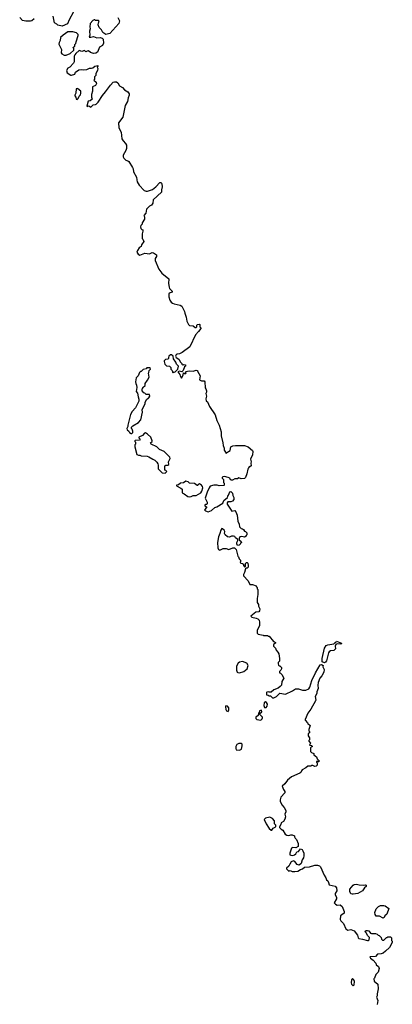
# Model space of a CAD drawing. Extents: x 1966327 to 2147849, y 395140 to 552178.
# Tile 59 of 256: x 2068065 to 2073520, y 421211 to 435631. Entities that reach past the tile are written whole.
import ezdxf

# ---------------------------------------------------------------- set-up
doc = ezdxf.new("R2010")
doc.units = 0

msp = doc.modelspace()

# ---------------------------------------------------------------- linework, layer by layer
at = {"layer": '0CON20XD'}
for points in [[(2068277, 435645), (2068245, 435616), (2068222, 435608), (2068155, 435609), (2068105, 435620), (2068065, 435661)], [(2068855, 435748), (2068790, 435630), (2068765, 435569), (2068685, 435537), (2068625, 435549), (2068608, 435568), (2068575, 435585), (2068553, 435685)], [(2069503, 435665), (2069526, 435616), (2069514, 435575), (2069385, 435428), (2069325, 435413), (2069284, 435444), (2069262, 435482), (2069228, 435515), (2069216, 435555), (2069217, 435583), (2069227, 435605), (2069219, 435619), (2069175, 435620), (2069165, 435630), (2069155, 435630), (2069135, 435618), (2069097, 435575), (2069092, 435525), (2069098, 435495), (2069087, 435465), (2069092, 435405), (2069080, 435375), (2069105, 435373), (2069145, 435386), (2069195, 435366), (2069245, 435370), (2069271, 435361), (2069288, 435348), (2069293, 435285), (2069277, 435253), (2069235, 435227), (2069203, 435157), (2069180, 435140), (2069147, 435137), (2069102, 435152), (2069070, 435175), (2069055, 435170)], [(2068715, 435110), (2068745, 435112), (2068804, 435136), (2068858, 435185), (2068857, 435207), (2068842, 435225), (2068870, 435245), (2068873, 435267), (2068887, 435283), (2068891, 435309), (2068922, 435398), (2068920, 435415), (2068898, 435438), (2068844, 435454), (2068769, 435451), (2068701, 435405), (2068662, 435368), (2068659, 435325), (2068642, 435295), (2068640, 435275), (2068677, 435195), (2068670, 435145), (2068681, 435131), (2068715, 435110)], [(2069055, 435170), (2069035, 435162), (2069015, 435180), (2068975, 435167), (2068935, 435178), (2068886, 435134), (2068872, 435118), (2068864, 435096), (2068861, 435015), (2068854, 434996), (2068800, 434935), (2068770, 434920), (2068750, 434885), (2068760, 434855), (2068815, 434820), (2068825, 434820), (2068870, 434835), (2068880, 434865), (2068933, 434897), (2068965, 434902), (2069003, 434897), (2069046, 434904), (2069085, 434922), (2069115, 434920), (2069134, 434926), (2069165, 434952), (2069208, 434958), (2069210, 434945), (2069200, 434935), (2069208, 434915), (2069202, 434885), (2069180, 434845), (2069180, 434815), (2069158, 434792), (2069158, 434755), (2069150, 434745), (2069186, 434716), (2069190, 434695), (2069175, 434668), (2069133, 434647), (2069130, 434585), (2069117, 434535), (2069117, 434497), (2069127, 434465), (2069095, 434442), (2069065, 434440), (2069050, 434365), (2069055, 434360), (2069075, 434370), (2069105, 434352), (2069140, 434385), (2069173, 434387), (2069185, 434393), (2069213, 434425), (2069275, 434522), (2069323, 434575), (2069395, 434670), (2069435, 434718), (2069455, 434723), (2069480, 434720), (2069500, 434705), (2069525, 434662), (2069568, 434638), (2069600, 434605), (2069646, 434576), (2069668, 434545), (2069668, 434525), (2069651, 434489), (2069642, 434435), (2069608, 434375), (2069576, 434205), (2069513, 434123), (2069517, 434047), (2069552, 433985), (2069562, 433885), (2069580, 433855), (2069615, 433820), (2069627, 433793), (2069627, 433745), (2069618, 433715), (2069580, 433645), (2069580, 433625), (2069590, 433605), (2069620, 433575), (2069650, 433565), (2069663, 433553), (2069718, 433465), (2069728, 433445), (2069732, 433405), (2069777, 433325), (2069778, 433285), (2069786, 433256), (2069815, 433210), (2069885, 433128), (2069915, 433120), (2069935, 433122), (2070007, 433143), (2070060, 433185), (2070115, 433248), (2070137, 433247), (2070148, 433228), (2070152, 433185), (2070141, 433141), (2070140, 433105), (2070020, 432995), (2070012, 432945), (2069996, 432914), (2069965, 432898), (2069922, 432858), (2069912, 432798), (2069882, 432765), (2069892, 432742), (2069892, 432708), (2069860, 432655), (2069860, 432635), (2069840, 432615), (2069832, 432595), (2069840, 432575), (2069855, 432560), (2069870, 432555), (2069870, 432535), (2069858, 432495), (2069860, 432425), (2069870, 432415), (2069880, 432385), (2069850, 432335), (2069845, 432310), (2069815, 432288), (2069790, 432250), (2069782, 432225), (2069799, 432195), (2069825, 432184), (2069895, 432212), (2069965, 432200), (2070005, 432220), (2070025, 432217), (2070069, 432189), (2070067, 432165), (2070050, 432135), (2070049, 432105), (2070104, 431975), (2070145, 431920), (2070248, 431835), (2070244, 431766), (2070253, 431713), (2070260, 431695), (2070298, 431655), (2070295, 431640), (2070252, 431625), (2070247, 431613), (2070249, 431571), (2070265, 431522), (2070283, 431495), (2070301, 431481), (2070328, 431468), (2070415, 431450), (2070437, 431435), (2070480, 431355), (2070481, 431331), (2070503, 431275), (2070514, 431214), (2070536, 431166), (2070551, 431151), (2070606, 431146), (2070633, 431123), (2070645, 431122), (2070658, 431132), (2070660, 431155), (2070670, 431165), (2070695, 431170), (2070700, 431165), (2070700, 431135), (2070715, 431120), (2070715, 431110), (2070685, 431063), (2070640, 431015), (2070555, 430842), (2070444, 430756), (2070405, 430739), (2070369, 430731), (2070357, 430723), (2070348, 430705), (2070358, 430685), (2070395, 430658), (2070417, 430617), (2070440, 430595), (2070440, 430585), (2070455, 430570), (2070465, 430580), (2070490, 430575), (2070490, 430555), (2070480, 430545), (2070457, 430493), (2070438, 430472), (2070405, 430482), (2070380, 430475), (2070410, 430435), (2070412, 430415), (2070435, 430380), (2070457, 430423), (2070462, 430458), (2070475, 430450), (2070495, 430450), (2070500, 430455), (2070490, 430465), (2070495, 430480), (2070545, 430490), (2070605, 430483), (2070648, 430498), (2070670, 430495), (2070670, 430485), (2070708, 430415), (2070698, 430355), (2070725, 430340), (2070765, 430340), (2070777, 430327), (2070778, 430238), (2070790, 430225), (2070800, 430195), (2070800, 430175), (2070790, 430155), (2070798, 430115), (2070791, 430079), (2070795, 430050), (2070815, 430032), (2070844, 429964), (2070926, 429845), (2070952, 429762), (2070984, 429695), (2071014, 429595), (2071016, 429535), (2071040, 429435), (2071042, 429395), (2071058, 429355), (2071058, 429325), (2071080, 429295), (2071082, 429282), (2071145, 429322), (2071158, 429375), (2071185, 429390), (2071224, 429396), (2071356, 429396), (2071410, 429375), (2071472, 429322), (2071478, 429305), (2071473, 429257), (2071443, 429195), (2071452, 429155), (2071448, 429135), (2071452, 429098), (2071435, 429080), (2071425, 429080), (2071415, 429070), (2071403, 429047), (2071392, 428978), (2071372, 428928), (2071355, 428910), (2071308, 428908), (2071275, 428920), (2071255, 428908), (2071215, 428908), (2071182, 428888), (2071165, 428888), (2071152, 428892), (2071140, 428915), (2071116, 428926), (2071065, 428940), (2071040, 428935), (2071030, 428925), (2071030, 428915), (2071048, 428898), (2071050, 428855), (2071060, 428845), (2071060, 428815), (2071055, 428810), (2070987, 428803), (2070955, 428812), (2070905, 428812), (2070855, 428798), (2070839, 428775), (2070810, 428710), (2070781, 428625), (2070810, 428565), (2070812, 428545), (2070805, 428530), (2070785, 428532), (2070773, 428525), (2070775, 428512), (2070800, 428495), (2070800, 428485), (2070770, 428455), (2070787, 428437), (2070825, 428424), (2070875, 428443), (2070923, 428487), (2070953, 428497), (2071038, 428552), (2071055, 428590), (2071108, 428632), (2071110, 428655), (2071122, 428668), (2071142, 428718), (2071155, 428720), (2071182, 428695), (2071183, 428663), (2071200, 428635), (2071200, 428605), (2071180, 428580), (2071155, 428568), (2071112, 428568), (2071100, 428555), (2071100, 428535), (2071170, 428435), (2071213, 428443), (2071230, 428425), (2071247, 428375), (2071258, 428288), (2071280, 428245), (2071284, 428204), (2071305, 428180), (2071328, 428172), (2071340, 428165), (2071355, 428140), (2071370, 428135), (2071390, 428115), (2071390, 428085), (2071380, 428075), (2071380, 428065), (2071355, 428050), (2071315, 428060), (2071290, 428055), (2071280, 428035), (2071280, 428015), (2071308, 427988), (2071310, 427975), (2071300, 427965), (2071300, 427955), (2071280, 427935), (2071255, 427932), (2071242, 427955), (2071242, 427975), (2071260, 428005), (2071258, 428018), (2071222, 428042), (2071215, 428060), (2071196, 428066), (2071165, 428067), (2071135, 428052), (2071109, 428059), (2071074, 428085), (2071064, 428105), (2071067, 428135), (2071058, 428155), (2071036, 428176), (2071025, 428180), (2071008, 428155), (2070996, 428105), (2070976, 428055), (2070959, 427975), (2070966, 427895), (2070975, 427873), (2070995, 427864), (2071045, 427884), (2071086, 427886), (2071125, 427873), (2071185, 427898), (2071210, 427895), (2071232, 427872), (2071260, 427775), (2071270, 427765), (2071280, 427735), (2071300, 427715), (2071300, 427695), (2071292, 427682), (2071302, 427672), (2071328, 427668), (2071340, 427655), (2071340, 427635), (2071355, 427620), (2071370, 427625), (2071370, 427665), (2071385, 427680), (2071395, 427680), (2071405, 427670), (2071412, 427635), (2071408, 427615), (2071395, 427600), (2071385, 427600), (2071372, 427588), (2071357, 427533), (2071340, 427505), (2071340, 427485), (2071412, 427415), (2071435, 427360), (2071475, 427360), (2071528, 427338), (2071530, 427325), (2071540, 427315), (2071540, 427295), (2071550, 427285), (2071552, 427215), (2071548, 427185), (2071540, 427155), (2071540, 427095), (2071560, 427065), (2071563, 427043), (2071582, 427002), (2071577, 426973), (2071565, 426960), (2071520, 426955), (2071450, 426895), (2071465, 426882), (2071527, 426867), (2071550, 426855), (2071570, 426835), (2071578, 426805), (2071577, 426757), (2071543, 426687), (2071540, 426645), (2071555, 426630), (2071627, 426617), (2071635, 426610), (2071695, 426610), (2071705, 426600), (2071715, 426600), (2071782, 426522), (2071795, 426520), (2071808, 426508), (2071808, 426502), (2071782, 426478), (2071780, 426455), (2071810, 426425), (2071820, 426395), (2071845, 426370), (2071858, 426345), (2071870, 426275), (2071870, 426235), (2071850, 426215), (2071850, 426195), (2071855, 426180), (2071865, 426170), (2071875, 426170), (2071898, 426145), (2071897, 426123), (2071888, 426102), (2071870, 426085), (2071870, 426065), (2071885, 426060), (2071905, 426040), (2071930, 425985), (2071903, 425937), (2071897, 425885), (2071880, 425865), (2071847, 425843), (2071784, 425816), (2071745, 425780), (2071715, 425780), (2071705, 425788), (2071685, 425780), (2071680, 425775), (2071680, 425745), (2071705, 425740), (2071715, 425730), (2071735, 425730), (2071765, 425700), (2071785, 425698), (2071825, 425718), (2071875, 425770), (2071955, 425754), (2072060, 425800), (2072105, 425830), (2072145, 425832), (2072205, 425812), (2072255, 425812), (2072297, 425833), (2072314, 425856)], [(2068905, 434462), (2068920, 434475), (2068935, 434510), (2068957, 434533), (2068962, 434555), (2068958, 434585), (2068918, 434618), (2068905, 434622), (2068893, 434617), (2068887, 434553), (2068870, 434525), (2068870, 434515), (2068887, 434497), (2068890, 434465), (2068905, 434462)], [(2070305, 430460), (2070315, 430470), (2070325, 430468), (2070340, 430475), (2070380, 430515), (2070388, 430555), (2070360, 430585), (2070352, 430615), (2070318, 430665), (2070312, 430705), (2070285, 430722), (2070275, 430722), (2070250, 430705), (2070242, 430685), (2070245, 430670), (2070235, 430660), (2070200, 430655), (2070180, 430635), (2070180, 430625), (2070188, 430588), (2070212, 430562), (2070257, 430557), (2070280, 430535), (2070280, 430515), (2070298, 430495), (2070305, 430460)], [(2069705, 429570), (2069720, 429585), (2069720, 429605), (2069712, 429632), (2069700, 429645), (2069700, 429665), (2069720, 429685), (2069805, 429732), (2069838, 429772), (2069863, 429885), (2069860, 429915), (2069865, 429930), (2069902, 430005), (2069903, 430027), (2069923, 430067), (2069945, 430090), (2069956, 430094), (2069972, 430115), (2069965, 430140), (2069915, 430140), (2069895, 430160), (2069880, 430165), (2069860, 430195), (2069860, 430225), (2069870, 430235), (2069870, 430245), (2069900, 430275), (2069900, 430305), (2069937, 430353), (2069960, 430395), (2069950, 430455), (2069957, 430463), (2069960, 430495), (2069980, 430515), (2069975, 430530), (2069925, 430530), (2069915, 430520), (2069873, 430507), (2069845, 430480), (2069835, 430480), (2069820, 430465), (2069800, 430415), (2069772, 430385), (2069762, 430325), (2069763, 430303), (2069777, 430277), (2069782, 430245), (2069772, 430185), (2069792, 430162), (2069797, 430107), (2069810, 430075), (2069810, 430045), (2069762, 429945), (2069710, 429895), (2069685, 429850), (2069648, 429695), (2069647, 429673), (2069632, 429645), (2069638, 429625), (2069663, 429603), (2069672, 429585), (2069695, 429570), (2069705, 429570)], [(2070195, 428992), (2070218, 429015), (2070205, 429030), (2070190, 429035), (2070190, 429095), (2070204, 429106), (2070235, 429108), (2070248, 429115), (2070242, 429155), (2070270, 429205), (2070264, 429224), (2070178, 429308), (2070110, 429335), (2070072, 429375), (2069992, 429415), (2069982, 429435), (2070002, 429455), (2070003, 429465), (2069986, 429515), (2069935, 429563), (2069905, 429578), (2069893, 429577), (2069865, 429540), (2069810, 429515), (2069810, 429505), (2069827, 429487), (2069820, 429475), (2069755, 429470), (2069750, 429465), (2069750, 429455), (2069760, 429445), (2069760, 429415), (2069750, 429405), (2069750, 429375), (2069780, 429265), (2069803, 429253), (2069825, 429252), (2069844, 429244), (2069929, 429239), (2069958, 429228), (2070013, 429193), (2070045, 429182), (2070075, 429150), (2070087, 429127), (2070092, 429105), (2070090, 429055), (2070153, 428993), (2070195, 428992)], [(2070545, 428643), (2070575, 428648), (2070605, 428662), (2070647, 428663), (2070715, 428700), (2070733, 428725), (2070746, 428775), (2070743, 428795), (2070726, 428816), (2070695, 428833), (2070678, 428825), (2070675, 428810), (2070665, 428810), (2070626, 428836), (2070553, 428843), (2070530, 428865), (2070495, 428872), (2070462, 428848), (2070420, 428845), (2070392, 428818), (2070360, 428815), (2070360, 428805), (2070425, 428772), (2070442, 428755), (2070442, 428702), (2070475, 428688), (2070525, 428648), (2070545, 428643)], [(2072525, 426213), (2072494, 426225), (2072493, 426275), (2072529, 426425), (2072554, 426465), (2072576, 426476), (2072662, 426488), (2072685, 426510), (2072695, 426510), (2072705, 426530), (2072775, 426500), (2072780, 426495), (2072775, 426490), (2072756, 426484), (2072715, 426488), (2072695, 426480), (2072682, 426455), (2072687, 426415), (2072665, 426394), (2072615, 426386), (2072596, 426374), (2072584, 426356), (2072555, 426243), (2072540, 426220), (2072525, 426213)], [(2071285, 426063), (2071346, 426084), (2071394, 426126), (2071408, 426175), (2071390, 426205), (2071325, 426229), (2071285, 426223), (2071265, 426208), (2071239, 426165), (2071240, 426105), (2071247, 426077), (2071258, 426068), (2071285, 426063)], [(2072314, 425856), (2072342, 425955), (2072395, 426065), (2072465, 426182), (2072485, 426187), (2072510, 426175), (2072504, 426155), (2072524, 426115), (2072516, 426074), (2072489, 426021), (2072458, 425985), (2072436, 425925), (2072428, 425885), (2072433, 425837), (2072413, 425785), (2072413, 425765), (2072392, 425718), (2072400, 425665), (2072396, 425654), (2072328, 425532), (2072282, 425475), (2072243, 425383), (2072245, 425370), (2072280, 425335), (2072282, 425322), (2072318, 425295), (2072298, 425235), (2072298, 425218), (2072310, 425205), (2072310, 425185), (2072290, 425175), (2072290, 425145), (2072310, 425115), (2072310, 425085), (2072300, 425075), (2072300, 425065), (2072320, 425035), (2072310, 425005), (2072335, 425000), (2072350, 424985), (2072332, 424978), (2072320, 424965), (2072320, 424915), (2072335, 424900), (2072370, 424885), (2072372, 424862), (2072410, 424835), (2072420, 424805), (2072450, 424775), (2072445, 424760), (2072435, 424760), (2072425, 424770), (2072412, 424768), (2072410, 424755), (2072418, 424748), (2072420, 424715), (2072405, 424700), (2072385, 424692), (2072355, 424710), (2072335, 424710), (2072325, 424700), (2072285, 424698), (2072255, 424672), (2072202, 424645), (2072189, 424631), (2072180, 424605), (2072168, 424595), (2072045, 424544), (2071986, 424495), (2071949, 424441), (2071910, 424405), (2071928, 424355), (2071947, 424325), (2071947, 424307), (2071889, 424245), (2071878, 424205), (2071879, 424185), (2071905, 424132), (2071937, 424095), (2071959, 424049), (2071962, 424028), (2071947, 423995), (2071956, 423955), (2071947, 423923), (2071925, 423888), (2071892, 423868), (2071888, 423845), (2071868, 423812), (2071868, 423798), (2071894, 423774), (2071915, 423762), (2071953, 423703), (2071975, 423686), (2072005, 423681), (2072035, 423693), (2072053, 423693), (2072088, 423678), (2072088, 423665), (2072098, 423645), (2072118, 423625), (2072142, 423565), (2072140, 423520), (2072107, 423503), (2072065, 423508), (2072044, 423496), (2072018, 423425), (2072022, 423402), (2072036, 423394), (2072065, 423390), (2072090, 423400), (2072108, 423415), (2072120, 423445), (2072145, 423450), (2072175, 423490), (2072199, 423479), (2072210, 423460), (2072224, 423425), (2072226, 423385), (2072219, 423355), (2072199, 423325), (2072186, 423274), (2072155, 423250), (2072125, 423258), (2072092, 423302), (2072075, 423312), (2072040, 423295), (2072018, 423265), (2072006, 423234), (2071970, 423205), (2071970, 423195), (2072005, 423162), (2072025, 423168), (2072055, 423158), (2072095, 423158), (2072135, 423163), (2072175, 423187), (2072206, 423194), (2072235, 423218), (2072306, 423224), (2072385, 423247), (2072427, 423247), (2072455, 423238), (2072468, 423225), (2072522, 423102), (2072547, 423065), (2072558, 423035), (2072575, 423020), (2072587, 422997), (2072595, 422960), (2072682, 422942), (2072702, 422915), (2072710, 422875), (2072682, 422835), (2072683, 422813), (2072702, 422782), (2072702, 422755), (2072670, 422695), (2072687, 422677), (2072715, 422662), (2072755, 422668), (2072788, 422645), (2072815, 422570), (2072816, 422546), (2072782, 422522), (2072760, 422505), (2072758, 422455), (2072768, 422435), (2072805, 422392), (2072838, 422315), (2072867, 422297), (2072915, 422307), (2072960, 422285), (2073012, 422225), (2073020, 422185), (2073030, 422175), (2073085, 422167), (2073155, 422143), (2073170, 422145), (2073183, 422157), (2073188, 422188), (2073155, 422220), (2073140, 422255), (2073120, 422275), (2073135, 422290), (2073155, 422292), (2073175, 422288), (2073203, 422253), (2073215, 422246), (2073276, 422246), (2073298, 422238), (2073312, 422222), (2073328, 422218), (2073358, 422188), (2073363, 422163), (2073375, 422150), (2073398, 422152), (2073435, 422190), (2073445, 422190), (2073455, 422200), (2073495, 422200), (2073510, 422185), (2073510, 422145), (2073520, 422135), (2073518, 422115), (2073478, 422045), (2073419, 421991), (2073385, 421962), (2073355, 421948), (2073303, 421947), (2073275, 421910), (2073192, 421908), (2073203, 421885), (2073242, 421855), (2073278, 421815), (2073285, 421790), (2073316, 421766), (2073326, 421736), (2073315, 421680), (2073280, 421645), (2073260, 421595), (2073250, 421585), (2073255, 421550), (2073308, 421505), (2073312, 421435), (2073298, 421365), (2073298, 421335), (2073288, 421315), (2073308, 421265), (2073298, 421208)], [(2071115, 425500), (2071126, 425524), (2071127, 425555), (2071105, 425578), (2071085, 425580), (2071080, 425565), (2071085, 425530), (2071095, 425510), (2071115, 425500)], [(2071675, 425560), (2071688, 425575), (2071691, 425605), (2071680, 425630), (2071665, 425640), (2071642, 425628), (2071637, 425587), (2071650, 425560), (2071675, 425560)], [(2071595, 425372), (2071615, 425390), (2071620, 425405), (2071618, 425418), (2071580, 425455), (2071582, 425468), (2071610, 425495), (2071605, 425520), (2071575, 425510), (2071570, 425485), (2071560, 425475), (2071558, 425442), (2071520, 425415), (2071520, 425395), (2071535, 425380), (2071595, 425372)], [(2071285, 424933), (2071310, 424945), (2071322, 424998), (2071322, 425022), (2071305, 425032), (2071275, 425032), (2071245, 425017), (2071228, 424985), (2071227, 424955), (2071235, 424936), (2071285, 424933)], [(2071755, 423760), (2071775, 423792), (2071807, 423803), (2071817, 423813), (2071813, 423835), (2071797, 423855), (2071795, 423898), (2071765, 423930), (2071725, 423953), (2071662, 423938), (2071642, 423915), (2071672, 423855), (2071715, 423787), (2071745, 423760), (2071755, 423760)], [(2072932, 422822), (2072911, 422831), (2072900, 422865), (2072900, 422895), (2072945, 422958), (2072964, 422966), (2072995, 422970), (2073035, 422960), (2073105, 422957), (2073125, 422962), (2073138, 422955), (2073137, 422935), (2073114, 422916), (2073086, 422874), (2073017, 422833), (2072945, 422824), (2072932, 422822)], [(2073385, 422473), (2073335, 422501), (2073285, 422502), (2073267, 422527), (2073266, 422555), (2073285, 422608), (2073320, 422645), (2073345, 422660), (2073395, 422660), (2073415, 422653), (2073468, 422615), (2073438, 422532), (2073410, 422505), (2073399, 422481), (2073385, 422473)], [(2072945, 421482), (2072962, 421495), (2072966, 421545), (2072958, 421568), (2072935, 421587), (2072921, 421569), (2072917, 421527), (2072923, 421505), (2072945, 421482)]]:
    msp.add_lwpolyline(points, dxfattribs=at)

doc.saveas('drawing.dxf')
